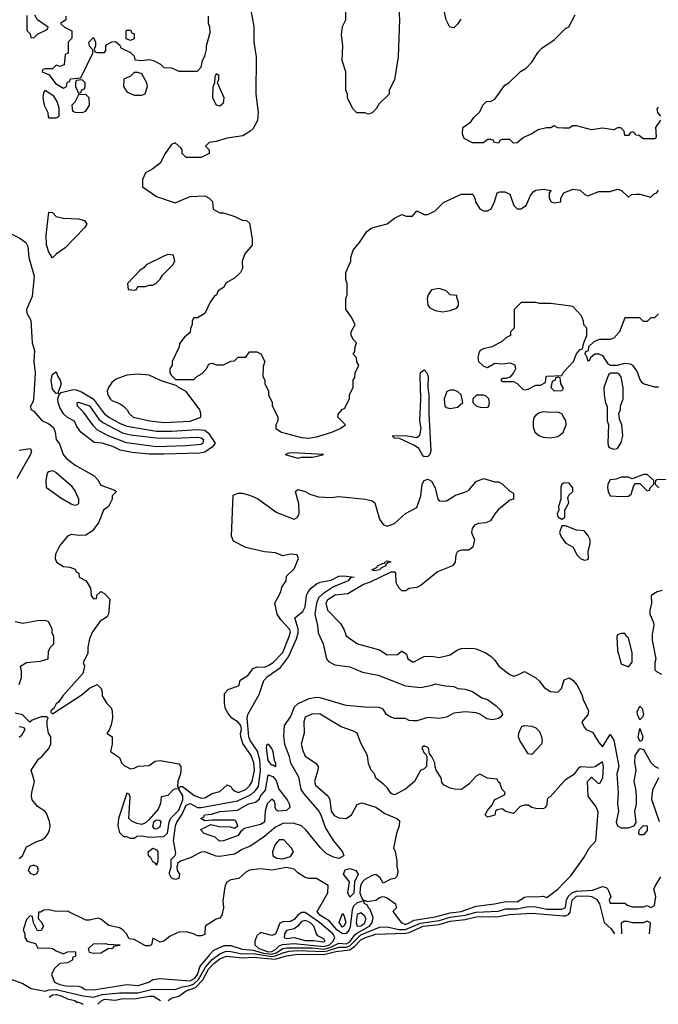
# Model space of a CAD drawing. Header units: inches. Extents: x 2671394 to 2765652, y 830470 to 955458.
# Tile 29 of 256: x 2717074 to 2720510, y 831130 to 836430. Entities that reach past the tile are written whole.
import ezdxf

# ---------------------------------------------------------------- set-up
doc = ezdxf.new("R2010")
doc.units = ezdxf.units.IN
doc.header["$MEASUREMENT"] = 0
doc.layers.add('C7813', color=7, linetype='Continuous')
doc.layers.add('C7823', color=7, linetype='Continuous')

msp = doc.modelspace()

# ---------------------------------------------------------------- linework, layer by layer
at = {"layer": 'C7813', "color": 2}
for points, elevation in [([(2719101.6, 836670), (2719117.1, 836430), (2719110.5, 836230), (2719090, 836106), (2719062, 836050), (2719062, 836030), (2719005.4, 835974.6), (2718992, 835950), (2718970, 835928.7), (2718950, 835922), (2718930, 835928), (2718888.4, 835928.4), (2718866, 835950), (2718838, 836010), (2718838, 836030), (2718828.7, 836050), (2718828.7, 836150), (2718809.1, 836210.9), (2718813.2, 836290), (2718805.2, 836350), (2718810, 836394), (2718828, 836430), (2718828, 836550)], 14), ([(2717112.7, 836452.7), (2717112.7, 836372.7), (2717130, 836354), (2717134, 836334), (2717150, 836332), (2717170, 836352), (2717222, 836378), (2717226, 836390), (2717168.9, 836428.9), (2717155.3, 836455.3)], 14), ([(2717322, 836450), (2717322, 836430), (2717294, 836410), (2717314, 836390), (2717354, 836370), (2717354, 836330), (2717334, 836310), (2717334, 836250), (2717318, 836242), (2717312.7, 836187.3), (2717290, 836178), (2717270, 836186), (2717250, 836166), (2717210, 836166), (2717198, 836162), (2717194, 836150), (2717232.7, 836132.7), (2717267.1, 836087.1), (2717310, 836062), (2717326, 836070), (2717328.4, 836091.6), (2717342, 836098), (2717347.3, 836112.7), (2717402, 836118), (2717468, 836250), (2717467.3, 836267.3), (2717448.4, 836288.4), (2717446, 836310), (2717470, 836334), (2717482, 836310), (2717482, 836290), (2717474, 836270), (2717478, 836258), (2717490, 836254), (2717530, 836254), (2717536.4, 836263.6), (2717538, 836290), (2717543.1, 836296.9), (2717568.9, 836311.1), (2717590, 836312), (2717612.7, 836292.7), (2717618, 836278), (2717670, 836254), (2717690, 836234), (2717694, 836214), (2717730, 836211.3), (2717770, 836216), (2717794, 836210), (2717832, 836190), (2717850, 836172), (2717891.1, 836171.1), (2717930, 836154), (2718030, 836154), (2718050, 836174), (2718058, 836210), (2718070, 836234), (2718079, 836270), (2718079, 836290), (2718098, 836362), (2718096, 836390), (2718089.3, 836410), (2718089, 836450)], 14), ([(2718318.8, 836470), (2718333.7, 836393.7), (2718334, 836310), (2718346.8, 836230), (2718344.9, 836030), (2718357.3, 835930), (2718353.2, 835886.8), (2718330, 835844), (2718312.5, 835827.5), (2718274.6, 835805.4), (2718190, 835793.2), (2718130, 835775.3), (2718094, 835770), (2718074, 835750), (2718094, 835730), (2718094, 835710), (2718050, 835688), (2717970, 835688.7), (2717948.7, 835710), (2717948, 835730), (2717940.4, 835740.4), (2717910, 835768), (2717890, 835758), (2717856, 835710), (2717830, 835658), (2717790, 835628), (2717750, 835606), (2717734, 835570), (2717734, 835530), (2717810, 835478), (2717910, 835444.7), (2717990, 835478), (2718070, 835482), (2718094, 835470), (2718111.6, 835451.6), (2718114, 835410), (2718150, 835391.3), (2718170, 835391), (2718230.6, 835370.6), (2718270, 835351.3), (2718294, 835350), (2718310, 835334), (2718324.7, 835250), (2718323.6, 835216.4), (2718284.7, 835170), (2718271.3, 835130), (2718272, 835090), (2718262, 835070), (2718230, 835038), (2718185.4, 835014.6), (2718171.1, 834988.9), (2718142, 834970), (2718132, 834950), (2718119.6, 834940.4), (2718098, 834910), (2718070, 834848), (2718030, 834826), (2718010, 834826), (2718002, 834810), (2718002, 834790), (2717992.7, 834767.3), (2717990, 834746), (2717959.6, 834720.4), (2717932.7, 834687.3), (2717932, 834670), (2717894, 834590), (2717894, 834570), (2717882, 834550), (2717882, 834530), (2717890, 834514), (2717912.7, 834492.7), (2718010, 834494), (2718026, 834510), (2718054.6, 834525.4), (2718078, 834550), (2718090, 834574), (2718100.4, 834579.6), (2718110, 834582), (2718131.6, 834571.6), (2718170, 834572), (2718210, 834592), (2718230, 834594), (2718250, 834614), (2718290, 834614), (2718310, 834642), (2718350, 834642), (2718371.1, 834631.1), (2718392, 834590), (2718383.6, 834563.6), (2718382, 834510), (2718392, 834490), (2718392.7, 834472.7), (2718412, 834430), (2718412, 834410), (2718432, 834370), (2718432.7, 834352.7), (2718462, 834290), (2718462, 834270), (2718452, 834250), (2718452, 834230), (2718482, 834210), (2718590, 834181.1), (2718630, 834177.4), (2718670, 834185.5), (2718754, 834210), (2718798, 834230), (2718826, 834250), (2718786, 834290), (2718787.3, 834307.3), (2718810, 834334), (2718822, 834338), (2718848, 834390), (2718848, 834410), (2718867.3, 834452.7), (2718868, 834490), (2718876.4, 834503.6), (2718878, 834530), (2718898, 834570), (2718888.4, 834588.4), (2718886, 834610), (2718868, 834630), (2718876.4, 834643.6), (2718878, 834670), (2718886, 834690), (2718870, 834706), (2718858, 834730), (2718858, 834750), (2718878, 834790), (2718858, 834830), (2718828.9, 834871.1), (2718828.7, 834930), (2718835.3, 834950), (2718835.3, 835010), (2718828.9, 835031.1), (2718829, 835070), (2718855.3, 835130), (2718855.3, 835150), (2718868.7, 835190), (2718902, 835230), (2718942, 835290), (2718968, 835310), (2719050, 835331.3), (2719090, 835362), (2719130, 835382), (2719152.7, 835372.7), (2719187.3, 835372.7), (2719210, 835402), (2719250, 835382), (2719270, 835382), (2719310, 835402), (2719354.6, 835445.4), (2719448.9, 835491.1), (2719511.3, 835491.3), (2719524.7, 835464.7), (2719526, 835450), (2719550, 835412), (2719570, 835402), (2719590, 835402), (2719610, 835412), (2719628.7, 835450), (2719642, 835498), (2719656.4, 835503.6), (2719683.6, 835503.6), (2719711.3, 835491.3), (2719732, 835430), (2719750, 835412), (2719770, 835412), (2719798, 835430), (2719820.4, 835479.6), (2719836.4, 835503.6), (2719850, 835512), (2719890, 835518), (2719934, 835510), (2719922, 835498), (2719922, 835470), (2719934, 835450), (2719950, 835444.7), (2719986, 835450), (2719986, 835470), (2720000, 835494.5)], 14), ([(2719447.1, 836432.9), (2719430, 836406), (2719410, 836386), (2719388, 836390), (2719368.7, 836430), (2719359, 836470)], 14), ([(2720000, 835847), (2719970, 835848), (2719950, 835858), (2719931.1, 835848.9), (2719908.4, 835848.4), (2719863.5, 835836.5), (2719830, 835815.3), (2719783.6, 835796.4), (2719750, 835768), (2719730, 835766), (2719710, 835786), (2719670, 835786), (2719658, 835782), (2719650, 835766), (2719628.4, 835768.4), (2719622, 835782), (2719610, 835786), (2719590, 835786), (2719570, 835768), (2719510, 835768), (2719466, 835790), (2719456.4, 835816.4), (2719458, 835850), (2719500.4, 835879.6), (2719516.4, 835903.6), (2719550, 835934), (2719566, 835970), (2719586, 835990), (2719610, 835992), (2719630, 836002), (2719683.1, 836076.9), (2719706, 836090), (2719768.9, 836151.1), (2719798, 836170), (2719830, 836202), (2719864, 836256), (2719883.1, 836276.9), (2719950, 836322), (2720000, 836372)], 14), ([(2717010, 835286), (2717074.9, 835254.9), (2717106.8, 835230), (2717117.3, 835210), (2717123.1, 835150), (2717152.2, 835050), (2717140.7, 834939.3), (2717110.8, 834870), (2717111.3, 834850), (2717133, 834813), (2717140.7, 834690), (2717153.4, 834650), (2717150.5, 834590), (2717156.4, 834530), (2717150.6, 834409.4), (2717145.4, 834374.6), (2717132, 834350), (2717132.7, 834332.7), (2717150, 834322), (2717192.4, 834272.4), (2717230, 834254.4), (2717255.4, 834235.4), (2717265.2, 834210), (2717270.4, 834170.4), (2717287.5, 834147.5), (2717306.8, 834090), (2717322.8, 834070), (2717372.8, 834032.8), (2717475.2, 833975.2), (2717493.7, 833953.7), (2717510, 833924.7), (2717579.6, 833899.6), (2717594, 833890), (2717572, 833868), (2717571.3, 833850), (2717551, 833810), (2717524.7, 833790), (2717498, 833722), (2717462.9, 833677.1), (2717430, 833655.6), (2717393.3, 833653.3), (2717350, 833659.3), (2717330, 833649.2), (2717290, 833599), (2717267.1, 833552.9), (2717264.9, 833530), (2717271, 833510), (2717310, 833487.3), (2717343.6, 833483.6), (2717372.7, 833472.7), (2717378, 833458), (2717391.6, 833451.6), (2717394, 833430), (2717432, 833410), (2717454, 833370), (2717458, 833330), (2717470, 833312), (2717486, 833314), (2717488, 833332), (2717510, 833351.3), (2717530, 833342), (2717558, 833310), (2717552, 833230), (2717544.7, 833215.3), (2717507.5, 833192.5), (2717465.2, 833134.8), (2717450, 833098), (2717440.7, 833050), (2717441, 833019), (2717416, 832970), (2717422.8, 832950), (2717414, 832910), (2717306, 832790), (2717282.8, 832757.2), (2717270, 832748), (2717256.9, 832723.1), (2717242, 832710), (2717242, 832702), (2717250, 832694), (2717410, 832798), (2717450, 832831.3), (2717490, 832852), (2717511.3, 832830), (2717518, 832810), (2717518, 832790), (2717542.8, 832750), (2717565.8, 832725.8), (2717570.6, 832710.6), (2717572.7, 832670), (2717565.1, 832634.9), (2717554.8, 832605.2), (2717542, 832590), (2717571.3, 832570), (2717571.3, 832530), (2717562, 832490), (2717610, 832458), (2717622, 832430), (2717636, 832416), (2717670, 832398), (2717690, 832401), (2717711.3, 832411.3), (2717770, 832416), (2717802, 832438), (2717830, 832441.6), (2717930, 832424.7), (2717941, 832410), (2717941, 832390), (2717938.8, 832370), (2717924.7, 832330), (2717922, 832302), (2717930, 832294), (2717938, 832302), (2717950, 832302.8), (2718010, 832255.8), (2718050, 832240.3), (2718070, 832241.3), (2718110, 832264), (2718150, 832276), (2718190, 832311), (2718210, 832302), (2718216, 832290), (2718230, 832278.8), (2718250, 832270.8), (2718290, 832287.2), (2718310, 832305.5), (2718323.6, 832330), (2718336.4, 832390), (2718334.2, 832430), (2718318.7, 832470), (2718274.8, 832534.7), (2718263.7, 832570), (2718262, 832590), (2718267, 832610), (2718262.9, 832630), (2718250, 832649.3), (2718215.3, 832670), (2718194.6, 832694.6), (2718181.2, 832721.2), (2718175.3, 832750), (2718176.4, 832803.6), (2718194.6, 832825.4), (2718254.6, 832845.4), (2718258, 832870), (2718263.1, 832876.9), (2718300.4, 832899.6), (2718330, 832938), (2718350, 832946), (2718390, 832945.5), (2718410, 832953.4), (2718437, 832970), (2718490, 833024.4), (2718524.4, 833110), (2718530, 833135.3), (2718526, 833150), (2718479, 833199), (2718459.6, 833230), (2718446, 833290), (2718478, 833350), (2718484.7, 833375.3), (2718508, 833410), (2718510, 833434), (2718550, 833474), (2718574, 833530), (2718566, 833550), (2718530, 833554), (2718490, 833544), (2718450, 833560.9), (2718390, 833566), (2718290, 833589), (2718223.7, 833623.7), (2718214, 833650), (2718222, 833870), (2718250, 833880.7), (2718270, 833880.7), (2718310, 833870.8), (2718353.2, 833853.2), (2718456.9, 833776.9), (2718550, 833742), (2718566, 833750), (2718578, 833770), (2718576.4, 833823.6), (2718558, 833890), (2718570, 833902), (2718610, 833891.3), (2718635.3, 833875.3), (2718682, 833862), (2718750, 833858.8), (2718790, 833862.8), (2718934, 833850), (2718970, 833841), (2718984.7, 833830), (2719010, 833742), (2719030, 833712), (2719050, 833704.7), (2719090, 833718), (2719150, 833771.3), (2719210, 833804.7), (2719232.7, 833867.3), (2719239.1, 833930), (2719250, 833950.4), (2719270, 833956), (2719290, 833945.3), (2719309, 833910), (2719322.8, 833850), (2719330, 833841), (2719350, 833838), (2719370, 833841), (2719418, 833870), (2719478, 833890), (2719490, 833898), (2719530, 833944.7), (2719570, 833961), (2719630, 833942), (2719650, 833942), (2719670, 833932), (2719710, 833892), (2719730, 833882), (2719730.5, 833850), (2719710, 833844), (2719649, 833791), (2719630.6, 833770), (2719607.7, 833732.3), (2719579.1, 833720.9), (2719541.6, 833718.4), (2719521, 833710), (2719508.1, 833691.9), (2719504, 833670), (2719521, 833630), (2719511.3, 833590), (2719490, 833575.3), (2719450, 833575.3), (2719430, 833568), (2719421, 833550), (2719416, 833510), (2719402, 833490), (2719322.5, 833457.5), (2719234.4, 833385.6), (2719210, 833374), (2719170, 833368.7), (2719150, 833355.3), (2719130, 833355.3), (2719115.3, 833370), (2719099, 833399), (2719098, 833450), (2719090, 833457), (2719070, 833456.9), (2718958.5, 833401.5), (2718922.8, 833390), (2718839.6, 833340.4), (2718770, 833332.4), (2718730, 833305.2), (2718720.5, 833290), (2718730, 833252), (2718799.8, 833179.8), (2718818, 833150), (2718830, 833114), (2718892, 833070), (2719010, 833038), (2719050, 833012), (2719107.3, 833012.7), (2719128.4, 833031.6), (2719131.6, 833031.6), (2719154, 833014), (2719162, 832990), (2719190, 832971.3), (2719250, 833002), (2719290, 833004.9), (2719330, 832997.3), (2719389.1, 833010.9), (2719430, 833038), (2719450, 833046), (2719510, 833046.8), (2719530, 833042.8), (2719582, 833022), (2719610, 833002), (2719630, 832982), (2719651.3, 832950), (2719710, 832906), (2719730, 832896), (2719750, 832901), (2719790, 832921), (2719850, 832886.8), (2719870.8, 832870), (2719895.2, 832835.2), (2719930, 832814), (2719970, 832811), (2719989, 832830), (2720000, 832864.6)], 10), ([(2720000, 834892.7), (2719930, 834902), (2719870, 834902), (2719850, 834908), (2719772.7, 834907.3), (2719734, 834870), (2719734, 834770), (2719714, 834750), (2719714, 834730), (2719690, 834718), (2719670, 834698), (2719614, 834670), (2719570, 834659), (2719552, 834650), (2719543.5, 834636.5), (2719538.8, 834610), (2719542.8, 834590), (2719570, 834566), (2719590, 834558), (2719630, 834582), (2719670, 834578), (2719710, 834582.8), (2719733.7, 834573.7), (2719738, 834570), (2719741, 834550), (2719731.1, 834528.9), (2719710, 834506), (2719690, 834498), (2719670, 834498), (2719662, 834490), (2719670, 834482), (2719730, 834482), (2719751.1, 834471.1), (2719781, 834441), (2719790, 834438), (2719810, 834442), (2719850, 834462), (2719876.4, 834463.6), (2719902, 834478), (2719906, 834510), (2719910, 834512), (2719990, 834514), (2719998, 834530), (2720000, 834532.2)], 14), ([(2720000, 834292.7), (2719990, 834308), (2719970, 834318), (2719930, 834315.3), (2719890, 834319), (2719870, 834314), (2719850, 834302), (2719841, 834290), (2719836, 834270), (2719836.9, 834236.9), (2719844.7, 834210), (2719870.7, 834190.7), (2719890, 834182.8), (2719930, 834179.1), (2719970, 834187.3), (2719999, 834210), (2720000, 834212.7)], 14), ([(2717070, 834112.2), (2717130, 834122.8), (2717138, 834110), (2717132, 834090), (2717059.1, 833960.9)], 6), ([(2720000, 833934.6), (2719990.7, 833929.3), (2719985.5, 833914.5), (2719986, 833850), (2719972, 833810), (2719974, 833790), (2719964.7, 833770), (2719970, 833754), (2719990, 833742), (2720000, 833747)], 14), ([(2720000, 833706), (2719990, 833706), (2719978, 833670), (2719984.7, 833650), (2720000, 833628.1)], 14), ([(2717070, 832851.3), (2717083.7, 832890), (2717084, 832924), (2717078, 832950), (2717110, 832970.8), (2717183.1, 832976.9), (2717226, 832990), (2717228, 833030), (2717238, 833050), (2717258, 833070), (2717258, 833110), (2717248, 833130), (2717248, 833150), (2717236.4, 833176.4), (2717228.4, 833188.4), (2717210, 833195.3), (2717170, 833194), (2717090, 833179), (2717050, 833188.7)], 10), ([(2717070, 831915.5), (2717089.3, 831930), (2717110, 831977.3), (2717170, 832007.7), (2717190, 832013.4), (2717211.5, 832028.5), (2717226.6, 832050), (2717233.2, 832070), (2717237.2, 832090), (2717233.6, 832113.6), (2717218.6, 832158.6), (2717208.7, 832170), (2717170, 832194), (2717141.2, 832230), (2717137.2, 832250), (2717139.3, 832270), (2717152.7, 832330), (2717135.3, 832390), (2717175.3, 832450), (2717194.8, 832465.2), (2717230, 832506.8), (2717240.9, 832530), (2717241.2, 832570), (2717229.3, 832590), (2717220.9, 832630), (2717221.2, 832658.8), (2717226, 832670), (2717218, 832678), (2717190, 832677.2), (2717141, 832659), (2717128, 832648), (2717089.1, 832689.1), (2717050, 832697.2)], 10), ([(2720000, 832326.8), (2719930, 832248.7), (2719918, 832242), (2719911.3, 832230), (2719910, 832206), (2719902, 832190), (2719890, 832182), (2719850, 832184), (2719829.3, 832189.3), (2719810, 832202), (2719790, 832202), (2719766, 832194), (2719730, 832158), (2719690, 832168.7), (2719670, 832182), (2719643.6, 832176.4), (2719634, 832170), (2719630, 832148.7), (2719590, 832138), (2719578, 832150), (2719590, 832174), (2719616.4, 832203.6), (2719628, 832230), (2719682, 832258), (2719686, 832270), (2719667.3, 832287.3), (2719658, 832318), (2719647.3, 832327.3), (2719642, 832342), (2719590, 832348), (2719550, 832368.7), (2719530, 832358), (2719490, 832315.3), (2719450, 832286), (2719412.7, 832287.3), (2719390, 832294), (2719358, 832310), (2719344.7, 832324.7), (2719342, 832350), (2719315.3, 832390), (2719308.4, 832408.4), (2719308, 832430), (2719290, 832466), (2719278, 832478), (2719274, 832510), (2719250, 832522), (2719238, 832510), (2719250, 832482), (2719258, 832478), (2719263.6, 832463.6), (2719262, 832410), (2719250, 832398), (2719230, 832388), (2719198, 832330), (2719150, 832288), (2719090, 832258), (2719080.4, 832260.4), (2719070, 832266), (2719053.2, 832293.2), (2719032.9, 832312.9), (2718990, 832348), (2718982, 832370), (2718964, 832390), (2718950, 832426), (2718945.2, 832470), (2718910, 832535.3), (2718888.7, 832590), (2718870, 832601.2), (2718803.9, 832623.9), (2718690, 832691.8), (2718650, 832693.3), (2718610, 832675.1), (2718602.4, 832650), (2718603.8, 832590), (2718588.2, 832530), (2718596.3, 832496.3), (2718610, 832466), (2718667.7, 832427.7), (2718678.8, 832410), (2718677.3, 832390), (2718660.5, 832330), (2718664.9, 832310), (2718733.4, 832250), (2718742.4, 832230), (2718750.4, 832170.4), (2718766.1, 832146.1), (2718790, 832133.4), (2718830, 832131), (2718859, 832150), (2718890, 832204.7), (2718914.8, 832214.8), (2718990.7, 832190.7), (2719038, 832158), (2719102, 832130), (2719116.8, 832116.8), (2719116.3, 832090), (2719101, 832050), (2719084.7, 831970), (2719094, 831954), (2719103, 831903), (2719103, 831870), (2719108, 831850), (2719107.3, 831830), (2719102, 831818), (2719092.2, 831807.8), (2719070, 831803.7), (2719030, 831782), (2719013.2, 831810), (2718990, 831829.3), (2718970, 831823.6), (2718930, 831802), (2718917.3, 831790), (2718906.9, 831770), (2718903.5, 831730), (2718915.9, 831695.9), (2718943.6, 831683.6), (2718989.1, 831690.9), (2719010, 831704.7), (2719030, 831711), (2719050, 831702.8), (2719096, 831670), (2719101, 831650), (2719082, 831630), (2719125.5, 831570), (2719150, 831560.3), (2719170, 831568.3), (2719196.4, 831583.6), (2719310, 831601.3), (2719390, 831623), (2719449, 831630), (2719530, 831657.8), (2719628, 831670), (2719690, 831684), (2719750, 831682), (2719790, 831706.4), (2719809.7, 831710.4), (2719852.1, 831707.9), (2719890, 831711.3), (2719910, 831704.7), (2719968.7, 831750), (2720000, 831782)], 10), ([(2717070, 832624.7), (2717083.6, 832623.6), (2717098, 832618), (2717102, 832610), (2717083.6, 832576.4), (2717070, 832566)], 10), ([(2717025.2, 831265.2), (2717090, 831241.3), (2717134.7, 831214.7), (2717210, 831200.3), (2717232.2, 831207.8), (2717270, 831208.9), (2717415.1, 831175.1), (2717470, 831169), (2717517.7, 831182.3), (2717610, 831191.7), (2717710, 831191), (2717790, 831212.1), (2717910, 831210.2), (2717950, 831224.6), (2717990, 831231.7), (2718010, 831239.6), (2718036.2, 831263.8), (2718072.9, 831330), (2718109.1, 831370.9), (2718150, 831402.4), (2718184.5, 831415.5), (2718210, 831414.6), (2718270, 831401.8), (2718330, 831403.1), (2718430, 831387.2), (2718450, 831390.1), (2718490, 831407.9), (2718524.2, 831415.8), (2718570, 831419.3), (2718710, 831414.5), (2718730, 831417.5), (2718790, 831438.2), (2718830, 831437.4), (2718850, 831443.9), (2718910, 831503.4), (2719010, 831546), (2719050, 831546.9), (2719112.9, 831532.9), (2719150, 831533.2), (2719230, 831566.7), (2719330, 831581.8), (2719390, 831599.4), (2719470, 831609.1), (2719530, 831626.7), (2719649, 831631), (2719690, 831643.5), (2719750, 831643.2), (2719810, 831656.2), (2719850, 831655.4), (2719910, 831642), (2719990, 831641.3), (2720000, 831645.9)], 6), ([(2717873.3, 831150), (2717894.6, 831165.4), (2717930, 831174.7), (2717970, 831202), (2718019, 831221), (2718058.4, 831261.6), (2718090, 831318.8), (2718117.7, 831350), (2718150, 831375.1), (2718186.6, 831390), (2718270, 831380.4), (2718330, 831383.5), (2718447.5, 831372.5), (2718510, 831391.3), (2718570, 831399.5), (2718710, 831398.3), (2718773.9, 831413.9), (2718850, 831423), (2718877.2, 831442.8), (2718910, 831477.8), (2718933.6, 831490), (2718990, 831506.7), (2719150, 831512.2), (2719170, 831516.6), (2719244.5, 831550), (2719330, 831560.4), (2719390, 831578.1), (2719470, 831586.8), (2719530, 831601.7), (2719650, 831603.5), (2719706.5, 831613.5), (2719830, 831620.7), (2720000, 831607)], 2), ([(2717232.2, 831167.8), (2717250, 831180.5), (2717270, 831183.2), (2717296.3, 831176.3), (2717330, 831158.9), (2717370.8, 831150), (2717381, 831141), (2717390, 831141.3), (2717414.8, 831130)], 2), ([(2717493.3, 831130), (2717510, 831147.8), (2717530, 831157.4), (2717587.6, 831152.4), (2717630, 831161.3), (2717690, 831159.2), (2717770, 831174.7), (2717793.6, 831173.6), (2717830.8, 831150)], 2)]:
    msp.add_lwpolyline(points, dxfattribs=dict(at, elevation=elevation))
for points, elevation in [([(2717670, 836318), (2717647.3, 836327.3), (2717646, 836370), (2717650, 836374), (2717670, 836374), (2717678, 836358), (2717690, 836354), (2717690, 836328)], 14), ([(2717710, 836146), (2717690, 836146), (2717670, 836126), (2717634, 836110), (2717632, 836070), (2717650, 836042), (2717690, 836024.7), (2717730, 836024.7), (2717748.4, 836031.6), (2717762, 836070), (2717758, 836090), (2717730, 836138)], 14), ([(2718130, 836138), (2718123.6, 836123.6), (2718122, 836090), (2718112.7, 836067.3), (2718111.3, 836010), (2718130, 835972), (2718150, 835967.3), (2718170, 835982), (2718173.2, 836010), (2718138, 836090), (2718146, 836110), (2718146, 836130)], 14), ([(2717410, 836106), (2717378, 836102), (2717374, 836090), (2717374, 836070), (2717390, 836034), (2717402, 836038), (2717407.3, 836052.7), (2717422, 836058), (2717426, 836070), (2717426, 836090)], 14), ([(2717210, 836048.7), (2717202.5, 836037.5), (2717197.3, 836010), (2717206, 835970), (2717224.7, 835930), (2717226.8, 835906.8), (2717230, 835902), (2717270, 835902), (2717286, 835910), (2717286, 835954), (2717275.3, 835990), (2717258, 836018)], 14), ([(2717430, 836028), (2717390, 836026), (2717370, 835986), (2717354, 835970), (2717358, 835938), (2717372.7, 835932.7), (2717410, 835931.3), (2717430, 835938), (2717448.7, 835970), (2717448, 836010)], 14), ([(2717250, 835148.7), (2717230, 835178), (2717217.6, 835217.6), (2717216.3, 835270), (2717230, 835394), (2717250, 835392), (2717270, 835371.3), (2717310, 835361), (2717390, 835358.8), (2717422, 835350), (2717434, 835330), (2717422, 835310), (2717318, 835202), (2717272, 835170)], 10), ([(2717870, 835166), (2717850, 835158), (2717754, 835110), (2717743.6, 835096.4), (2717719.6, 835080.4), (2717654, 835010), (2717658, 834978), (2717690, 834974), (2717702, 834978), (2717710, 834994), (2717750, 834994), (2717770, 835002), (2717790, 835002), (2717806, 835010), (2717830, 835034), (2717843.1, 835056.9), (2717898, 835110), (2717908, 835130), (2717902, 835162)], 14), ([(2719330, 834984), (2719290, 834975.3), (2719272, 834950), (2719266.8, 834930), (2719270, 834894), (2719279.8, 834879.8), (2719310, 834864.7), (2719350, 834858), (2719390, 834864.7), (2719423.1, 834876.9), (2719435.3, 834890), (2719435.3, 834910), (2719426, 834934), (2719426, 834946), (2719390, 834948.7), (2719368, 834970)], 14), ([(2717270, 834418), (2717250, 834442), (2717242.7, 834490), (2717250, 834522), (2717270, 834534), (2717278, 834510), (2717291.3, 834490), (2717296, 834470), (2717279.6, 834420.4)], 10), ([(2717710, 834522), (2717650, 834516.2), (2717610, 834502.9), (2717590, 834493.6), (2717570, 834477), (2717550.7, 834450), (2717544, 834430), (2717547.3, 834410), (2717561, 834390), (2717570, 834381), (2717610, 834364.7), (2717632, 834350), (2717652, 834330), (2717662, 834310), (2717684.7, 834290), (2717774, 834270), (2717850, 834261.6), (2717990, 834268.7), (2718048.7, 834290), (2718048.7, 834310), (2718042, 834330), (2717969.1, 834429.1), (2717928, 834450), (2717919, 834459), (2717831.3, 834488.7), (2717770, 834517.2)], 14), ([(2719250, 834077.6), (2719242.5, 834082.5), (2719221.1, 834121.1), (2719198.3, 834138.3), (2719116.4, 834176.4), (2719090, 834178), (2719078, 834190), (2719150, 834192.2), (2719210, 834181.6), (2719225.8, 834194.2), (2719233.3, 834230), (2719226.6, 834270), (2719232, 834390), (2719227.7, 834512.3), (2719230, 834531), (2719250, 834544.9), (2719264.9, 834530), (2719271.5, 834510), (2719270.2, 834450), (2719275.2, 834410), (2719275.6, 834310), (2719285.7, 834110), (2719281.3, 834090), (2719270, 834078.7)], 10), ([(2719970, 834506), (2719958, 834502), (2719952.7, 834487.3), (2719938, 834482), (2719932, 834450), (2719950, 834432), (2719990, 834434), (2719998, 834442), (2719998, 834450), (2719986, 834470), (2719982, 834502)], 14), ([(2717810, 834215.4), (2717890, 834215.4), (2718030, 834224.7), (2718070, 834220.2), (2718090, 834205.3), (2718125.5, 834150), (2718110.8, 834130), (2718070, 834102), (2718042.7, 834097.2), (2717850, 834091.9), (2717770, 834092.1), (2717679.6, 834099.6), (2717613.6, 834113.6), (2717579, 834130), (2717518, 834150), (2717474.6, 834154.6), (2717402, 834210), (2717380.2, 834240.2), (2717368.4, 834268.4), (2717330, 834288.7), (2717310, 834309), (2717290, 834342), (2717281.2, 834370), (2717279, 834390), (2717286, 834410), (2717282, 834418), (2717290, 834414), (2717296.4, 834423.6), (2717361.2, 834438.8), (2717377.6, 834437.6), (2717406.3, 834426.3), (2717469.3, 834389.3), (2717527.4, 834310), (2717552.4, 834290), (2717610, 834257.6), (2717650, 834241.6)], 10), ([(2719410, 834435.3), (2719390, 834435.3), (2719371.6, 834428.4), (2719358, 834390), (2719362, 834350), (2719370, 834342), (2719390, 834338), (2719430, 834344.7), (2719458, 834370), (2719448.7, 834410), (2719430, 834428.7)], 14), ([(2717902.5, 834177.5), (2718030, 834183.7), (2718050, 834179.5), (2718063, 834170), (2718059.3, 834150), (2718050, 834144), (2717970, 834135.4), (2717810, 834131.3), (2717647.9, 834152.1), (2717549.5, 834190), (2717490, 834222.6), (2717470, 834243.6), (2717417.4, 834317.4), (2717384.5, 834350), (2717382, 834370), (2717390, 834372.2), (2717450, 834351.5), (2717499.4, 834279.4), (2717521.8, 834261.8), (2717626.4, 834206.4), (2717670, 834196.1), (2717810, 834178.5)], 6), ([(2719568.9, 834408.9), (2719531.3, 834408.7), (2719512, 834390), (2719511.3, 834370), (2719532, 834350), (2719558, 834342), (2719590, 834344.7), (2719598, 834350), (2719602, 834370), (2719598, 834390), (2719583.1, 834403.1)], 14), ([(2718541.4, 834098.6), (2718522.4, 834097.6), (2718502, 834090), (2718570, 834070.7), (2718590, 834074.8), (2718650, 834074.8), (2718690, 834084), (2718708, 834090)], 14), ([(2717370, 833815.3), (2717350, 833822), (2717294.6, 833854.6), (2717218, 833910), (2717215.3, 833950), (2717222.7, 833990), (2717230, 833998.8), (2717250, 834004), (2717270, 833993.4), (2717350, 833922), (2717372.7, 833890), (2717390, 833851.3), (2717390, 833826), (2717382, 833818)], 6), ([(2718983.3, 833463.3), (2718968.4, 833468.4), (2718997, 833483), (2718999.3, 833490), (2719030, 833504), (2719037.2, 833502.8), (2719039, 833510), (2719050, 833517.3), (2719070, 833512), (2719054.4, 833505.6), (2719042.8, 833497.2), (2719044, 833490), (2719020.6, 833479.4), (2719010, 833468.7)], 6), ([(2719230, 832834.8), (2719292.7, 832847.3), (2719310, 832854.8), (2719363.5, 832843.5), (2719410, 832841), (2719430.8, 832830.8), (2719470, 832826.8), (2719510, 832814), (2719559.8, 832779.8), (2719591.3, 832770), (2719637.5, 832737.5), (2719664.7, 832710), (2719672, 832690), (2719662, 832678), (2719650.7, 832669.3), (2719618.4, 832661.6), (2719586.5, 832666.5), (2719550, 832692.3), (2719530, 832699.5), (2719470, 832705.2), (2719410, 832698), (2719370, 832675.3), (2719330, 832669), (2719270, 832674), (2719210, 832655.3), (2719190, 832655.3), (2719170, 832658), (2719150, 832668), (2719090, 832668), (2719070, 832675.3), (2719048, 832690), (2719030, 832718), (2719010, 832728), (2718930, 832729.2), (2718830, 832738.4), (2718690, 832780.5), (2718670, 832781.3), (2718630, 832774), (2718570, 832747.6), (2718550.3, 832729.7), (2718530, 832679), (2718497.3, 832630), (2718493.7, 832573.7), (2718499.3, 832530), (2718521.3, 832470), (2718530.3, 832430), (2718574.2, 832354.2), (2718587.2, 832287.2), (2718602.3, 832262.3), (2718683, 832170), (2718694, 832150), (2718718.5, 832078.6), (2718761.3, 832010), (2718810.4, 831950), (2718818, 831930), (2718790, 831915.4), (2718762, 831922), (2718722.2, 831942.2), (2718691.5, 831971.5), (2718614, 832070), (2718589.2, 832090), (2718545.1, 832105.1), (2718490, 832103.1), (2718450, 832084.4), (2718390, 832032.8), (2718316.5, 831983.5), (2718270, 831963.1), (2718230, 831938.9), (2718150, 831925.7), (2718130, 831927.1), (2718070, 831951), (2718050.3, 831949.7), (2717990, 831917.6), (2717939.3, 831900.7), (2717924.7, 831890), (2717918.8, 831870), (2717920.7, 831850), (2717934, 831830), (2717930, 831808), (2717910, 831802), (2717890, 831809), (2717879.3, 831830), (2717880.2, 831839.8), (2717889.2, 831870), (2717889.2, 831910), (2717909.4, 831930.6), (2717914.2, 831945.8), (2717901.3, 832010), (2717911.8, 832090), (2717918.7, 832110), (2717947.2, 832152.8), (2717970, 832202.3), (2717990, 832211.5), (2718030, 832190.3), (2718050, 832189.3), (2718245.5, 832225.5), (2718319.8, 832260.2), (2718341.1, 832278.9), (2718357.8, 832302.2), (2718369.2, 832390), (2718366.5, 832446.5), (2718353.1, 832493.1), (2718314.6, 832550), (2718305.8, 832570), (2718297.2, 832670), (2718301.7, 832690), (2718361.6, 832798.4), (2718387.6, 832872.4), (2718406.4, 832893.7), (2718477, 832943), (2718519.5, 833000.5), (2718562.2, 833097.8), (2718571.2, 833130), (2718571.1, 833151.1), (2718553.2, 833210), (2718596.4, 833243.6), (2718609.6, 833270), (2718617.4, 833330), (2718626.3, 833350), (2718641.6, 833370), (2718670, 833393.7), (2718690, 833401.7), (2718750, 833413.4), (2718790, 833433.8), (2718817.1, 833437.1), (2718874, 833430), (2718854.4, 833425.6), (2718840.5, 833410), (2718762.2, 833377.8), (2718702.6, 833337.5), (2718682.1, 833317.9), (2718670.2, 833290), (2718661.7, 833230), (2718676.5, 833170), (2718680.3, 833130), (2718707, 833070), (2718724.4, 832990), (2718735.6, 832975.6), (2718770, 832958), (2718850, 832946.4), (2718918, 832918), (2719002, 832902), (2719150, 832844.4)], 6), ([(2719830, 832475.3), (2719810, 832478), (2719765.2, 832550), (2719757.2, 832570), (2719759, 832590), (2719768.4, 832611.6), (2719775.3, 832624.7), (2719788.7, 832631.3), (2719830, 832627.3), (2719850, 832618.8), (2719870, 832598), (2719880.7, 832570), (2719884, 832550), (2719881, 832530)], 6), ([(2718450, 832408), (2718438, 832418), (2718430, 832418), (2718410, 832442), (2718401.2, 832510), (2718406, 832530), (2718410, 832530.8), (2718430, 832504.7), (2718435.5, 832490), (2718442.8, 832442.8), (2718450.6, 832430)], 2), ([(2718466, 832170), (2718455.3, 832175.3), (2718448.4, 832188.4), (2718448.7, 832210), (2718443.1, 832223.1), (2718430, 832234), (2718406, 832210), (2718394, 832170), (2718390.8, 832110), (2718370, 832097.2), (2718283.5, 832076.5), (2718261, 832059), (2718250, 832038), (2718170, 832009.2), (2718148.9, 832008.9), (2718126, 832030), (2718066, 832050), (2718048.4, 832068.4), (2718048.4, 832071.6), (2718102, 832098), (2718146.4, 832086.4), (2718205.4, 832085.4), (2718230, 832078), (2718248, 832090), (2718237.2, 832117.2), (2718230, 832122), (2718110, 832122), (2718070, 832118), (2718048, 832130), (2718063.1, 832136.9), (2718069, 832150), (2718106, 832154), (2718150, 832167.7), (2718244.7, 832175.3), (2718304, 832210), (2718342.5, 832217.5), (2718364.2, 832235.8), (2718369.6, 832250), (2718397.1, 832282.9), (2718410, 832364.7), (2718436, 832356), (2718454.4, 832334.4), (2718467.9, 832287.9), (2718512.7, 832230), (2718523, 832210), (2718526.8, 832190), (2718510, 832173.2)], 2), ([(2717910, 832289.2), (2717897.3, 832282.7), (2717870, 832254), (2717834, 832246), (2717831.1, 832211.1), (2717819.1, 832180.9), (2717770, 832124.5), (2717750, 832106), (2717730, 832098), (2717703.6, 832103.6), (2717676.6, 832116.6), (2717661.2, 832130), (2717667.3, 832247.3), (2717662, 832262), (2717650, 832266), (2717606, 832130), (2717602, 832090), (2717610, 832054), (2717632.7, 832032.7), (2717647.3, 832032.7), (2717670, 832024.7), (2717690, 832024.7), (2717705.6, 832034.4), (2717730, 832037.6), (2717770, 832029.1), (2717850, 832033.7), (2717868.8, 832051.2), (2717877.8, 832110), (2717885.1, 832130), (2717930, 832175.2), (2717951.6, 832230), (2717951.5, 832251.5), (2717930, 832289)], 10), ([(2717810, 832121), (2717794, 832110), (2717787.7, 832087.7), (2717795.9, 832075.9), (2717810, 832074), (2717830, 832084.9), (2717835.3, 832110), (2717830, 832118.7)], 14), ([(2718470, 832016), (2718448.2, 831990), (2718434, 831950), (2718436, 831930), (2718457.5, 831917.5), (2718490, 831912.7), (2718530, 831925.5), (2718546, 831950), (2718536, 831970), (2718495.1, 832015.1)], 10), ([(2717810, 831878), (2717806.8, 831886.8), (2717790, 831897.2), (2717778.6, 831918.6), (2717766, 831930), (2717765.2, 831950), (2717790, 831970.5), (2717810, 831961), (2717817.3, 831950), (2717817.3, 831902.7)], 6), ([(2718510, 831866.9), (2718430, 831851.8), (2718370, 831858.4), (2718310, 831852), (2718290, 831840.9), (2718252, 831808), (2718210, 831800.7), (2718190.8, 831790), (2718179.3, 831770), (2718174.9, 831750), (2718167.5, 831687.5), (2718170.6, 831650), (2718160.7, 831610), (2718150, 831594), (2718130, 831589.2), (2718071.3, 831550), (2718070, 831506), (2718050, 831498), (2718030, 831498), (2718009.2, 831509.2), (2717970, 831520.9), (2717930, 831518), (2717883.8, 831496.2), (2717850, 831469), (2717830, 831464), (2717790, 831486), (2717782, 831450), (2717770, 831444), (2717750, 831444), (2717690, 831478), (2717662, 831482), (2717648.7, 831510), (2717628.7, 831530), (2717610, 831541.2), (2717553.6, 831553.6), (2717510, 831589), (2717493.6, 831593.6), (2717450, 831582.7), (2717430, 831582.7), (2717330, 831631.8), (2717270, 831629.3), (2717230, 831639.3), (2717203.5, 831636.5), (2717186, 831626), (2717174, 831626), (2717172.7, 831592.7), (2717190, 831574), (2717202, 831550), (2717190, 831528), (2717170, 831526), (2717148.4, 831568.4), (2717142, 831602), (2717130, 831606), (2717110, 831586), (2717092, 831530), (2717102, 831510), (2717102, 831490), (2717114, 831470), (2717158, 831458), (2717172, 831432), (2717230, 831434.8), (2717250, 831431), (2717270, 831418), (2717310, 831402), (2717330, 831412), (2717370, 831414), (2717374, 831410), (2717374, 831390), (2717358, 831382), (2717358, 831370), (2717353.7, 831366.3), (2717330, 831354), (2717290, 831349), (2717258.5, 831321.5), (2717244.7, 831290), (2717261, 831250), (2717290, 831237.1), (2717322, 831230), (2717390, 831228.4), (2717404.7, 831224.7), (2717426.8, 831210), (2717470, 831207.1), (2717650, 831236.4), (2717710.5, 831230.5), (2717769.2, 831250), (2717790, 831263.8), (2717828.1, 831268.1), (2717990, 831256.2), (2718015.2, 831270), (2718030, 831290.4), (2718044.2, 831335.8), (2718092, 831390), (2718097.8, 831402.2), (2718117.7, 831422.3), (2718173.5, 831446.5), (2718210, 831446.2), (2718270, 831426), (2718330, 831422.1), (2718385.1, 831405.1), (2718430, 831400.2), (2718453.8, 831406.2), (2718489.9, 831430.1), (2718510, 831434.4), (2718650, 831434.2), (2718710, 831427.2), (2718743.4, 831436.6), (2718790, 831459.8), (2718830, 831456.3), (2718850, 831466.5), (2718876.4, 831503.6), (2718887.6, 831512.4), (2718955.1, 831550), (2718969.8, 831570), (2718976.4, 831596.4), (2718960.1, 831640.1), (2718949.6, 831650), (2718944.5, 831664.5), (2718927.3, 831672.7), (2718927.3, 831687.3), (2718890, 831675.8), (2718870, 831657.6), (2718861.7, 831638.3), (2718852.1, 831547.9), (2718846.2, 831530), (2718830, 831510.8), (2718810, 831508.7), (2718780.3, 831530), (2718739.6, 831579.6), (2718688, 831610), (2718675.1, 831630), (2718732.3, 831730), (2718734, 831770), (2718670, 831806.6), (2718630, 831806.6), (2718610, 831812.7), (2718570, 831838.4), (2718550, 831857.6)], 10), ([(2717150, 831879), (2717127.7, 831872.3), (2717118.8, 831850), (2717130, 831836), (2717150, 831826.4), (2717166.3, 831833.7), (2717175.1, 831850), (2717169.2, 831869.2)], 10), ([(2718850, 831706), (2718838.9, 831730), (2718848.2, 831790), (2718815.1, 831830), (2718825.6, 831854.4), (2718850, 831860.3), (2718882.8, 831850), (2718895.3, 831830), (2718875.8, 831790), (2718871.5, 831728.5)], 6), ([(2718590, 831624.7), (2718569.3, 831610.7), (2718550, 831586.9), (2718539.3, 831580.7), (2718530, 831576), (2718490, 831574.7), (2718474.1, 831565.9), (2718450, 831508.2), (2718430, 831499.7), (2718370, 831516.2), (2718350, 831499.3), (2718338, 831470), (2718339.6, 831450), (2718360.7, 831430), (2718410, 831413.3), (2718430, 831414.7), (2718450, 831425.3), (2718470, 831445.5), (2718487.9, 831452.1), (2718550, 831457.4), (2718710, 831441.3), (2718740.2, 831450), (2718760.7, 831470), (2718768.5, 831490), (2718758.3, 831510), (2718687.3, 831570), (2718610, 831623.9)], 14), ([(2718810, 831545.1), (2718793, 831570), (2718810, 831618), (2718818, 831610), (2718828.5, 831570), (2718818.4, 831550)], 6), ([(2718910, 831623), (2718890, 831612.7), (2718884.5, 831570), (2718890, 831550.7), (2718910, 831552.9), (2718930, 831567.2), (2718936.8, 831590), (2718930, 831605.1)], 14), ([(2718610, 831582), (2718590, 831575.1), (2718570, 831551.1), (2718550, 831536.4), (2718510, 831527), (2718497.6, 831510), (2718496.3, 831490), (2718510, 831485), (2718550, 831489.2), (2718610, 831473.4), (2718654, 831474), (2718710, 831466.2), (2718717.6, 831470), (2718710, 831482.7), (2718678.7, 831498.7), (2718670, 831509.2), (2718655.4, 831550), (2718636.9, 831570)], 18), ([(2717470, 831402.7), (2717449.3, 831409.3), (2717444, 831430), (2717470, 831454.8), (2717538, 831458), (2717546, 831454), (2717614, 831450), (2717610, 831446), (2717578, 831442), (2717574, 831430), (2717550, 831429), (2717510, 831406)], 10)]:
    msp.add_lwpolyline(points, close=True, dxfattribs=dict(at, elevation=elevation))
at = {"layer": 'C7823', "color": 2}
for points, elevation in [([(2720000, 836372), (2720010, 836382), (2720028.4, 836391.6), (2720063.1, 836456.9)], 14), ([(2720510, 835958), (2720502, 835950), (2720504.7, 835930), (2720522, 835910)], 14), ([(2720522, 835890), (2720494.8, 835850), (2720498, 835802), (2720494, 835790), (2720490.8, 835789.2), (2720428.9, 835788.9), (2720407.3, 835807.3), (2720388.4, 835808.4), (2720382, 835822), (2720370, 835826), (2720358, 835822), (2720350, 835806), (2720330, 835806), (2720326, 835830), (2720307.3, 835847.3), (2720290, 835848), (2720270, 835838), (2720210, 835846), (2720150, 835837.2), (2720070, 835858), (2720050, 835858), (2720030, 835846), (2720000, 835847)], 14), ([(2720000, 835494.5), (2720002, 835498), (2720050, 835518), (2720090, 835512), (2720114, 835490), (2720130, 835482), (2720190, 835504.7), (2720250, 835504.7), (2720290, 835518), (2720312, 835510), (2720350, 835474), (2720366, 835490), (2720390, 835491.3), (2720411.1, 835491.1), (2720470, 835474), (2720490, 835494), (2720502, 835498), (2720510, 835512)], 14), ([(2720000, 834532.2), (2720052.7, 834590), (2720069.1, 834630.9), (2720090, 834654), (2720102, 834658), (2720108.4, 834691.6), (2720126, 834730), (2720126, 834770), (2720108.4, 834788.4), (2720107.3, 834807.3), (2720096.4, 834836.4), (2720050, 834886), (2720000, 834892.7)], 14), ([(2720510, 834846), (2720490, 834826), (2720470, 834826), (2720450, 834806), (2720430, 834806), (2720410, 834826), (2720330, 834826), (2720301, 834750), (2720270, 834715.3), (2720250, 834708.7), (2720191.6, 834708.4), (2720163.6, 834696.4), (2720134, 834670), (2720132.7, 834647.3), (2720118, 834642), (2720114, 834630), (2720122, 834622), (2720130, 834594), (2720142, 834598), (2720147.3, 834612.7), (2720168, 834632), (2720190, 834632), (2720210, 834622), (2720238, 834578), (2720250, 834571.3), (2720290, 834571.3), (2720330, 834581), (2720358, 834578), (2720370.7, 834570.7), (2720395.3, 834535.3), (2720410, 834494), (2720419.6, 834479.6), (2720434, 834470), (2720490, 834454), (2720510, 834454)], 14), ([(2720000, 834212.7), (2720014, 834250), (2720012.9, 834272.9), (2720000, 834292.7)], 14), ([(2720000, 833747), (2720006, 833750), (2720006, 833790), (2720028, 833830), (2720023.1, 833856.9), (2720028, 833870), (2720049, 833891), (2720049.2, 833910), (2720030, 833935.1), (2720003.4, 833936.6), (2720000, 833934.6)], 14), ([(2720570, 833953.2), (2720505.4, 833954.6), (2720494, 833950), (2720492, 833930), (2720512, 833910)], 14), ([(2720000, 833628.1), (2720011.6, 833611.6), (2720051.1, 833591.1), (2720072, 833550), (2720092, 833530), (2720110, 833521), (2720130, 833524.7), (2720134, 833530), (2720132.7, 833570), (2720142.7, 833610), (2720142.7, 833630), (2720130, 833655.3), (2720110, 833678), (2720070, 833682), (2720010, 833706), (2720000, 833706)], 14), ([(2720530, 833358.3), (2720502.8, 833350), (2720471, 833330), (2720474, 833290), (2720464.7, 833250), (2720464.7, 833230), (2720484.7, 833184.7), (2720486, 833170), (2720476.9, 833123.1), (2720476, 833090), (2720496, 832990), (2720491, 832970), (2720491.1, 832931.1), (2720500.7, 832920.7), (2720526.4, 832906.4)], 14), ([(2720000, 832864.6), (2720003.7, 832876.3), (2720030, 832887.3), (2720050, 832874.8), (2720070.8, 832850), (2720098, 832798), (2720106, 832770), (2720133.4, 832710), (2720130, 832688), (2720098, 832650), (2720110, 832622), (2720122, 832610), (2720155.3, 832595.3), (2720190, 832538.8), (2720210, 832516), (2720250, 832582), (2720270, 832552), (2720298, 832410), (2720286, 832370), (2720293.4, 832270), (2720290.7, 832210), (2720296.3, 832170), (2720282.6, 832110), (2720290.4, 832090), (2720310, 832079.6), (2720350, 832079.2), (2720379.7, 832090), (2720391.1, 832108.9), (2720384.2, 832170), (2720392.2, 832207.8), (2720392.4, 832250), (2720389.6, 832290), (2720380.5, 832330), (2720391.5, 832390), (2720383.6, 832430), (2720386, 832470), (2720410, 832506.8), (2720430, 832502), (2720470, 832431), (2720490, 832411.3), (2720510, 832402)], 10), ([(2720000, 831782), (2720038.6, 831821.4), (2720110, 831922), (2720137.2, 831970), (2720173.3, 832010), (2720186.2, 832166.2), (2720174.3, 832194.3), (2720132.7, 832250), (2720128.7, 832330), (2720150, 832352), (2720182, 832322), (2720190, 832318), (2720197.2, 832322.8), (2720211.8, 832350), (2720214.5, 832410), (2720210, 832435.3), (2720170, 832409), (2720150, 832404), (2720091.3, 832408.7), (2720079.6, 832400.4), (2720054, 832366), (2720010, 832338), (2720000, 832326.8)], 10), ([(2720510.5, 832350), (2720478, 832282), (2720473.4, 832233.4), (2720514.4, 832114.4)], 10), ([(2720000, 831645.9), (2720009.7, 831650.3), (2720016.3, 831690), (2720024.4, 831710), (2720048, 831732), (2720070, 831739.4), (2720155.1, 831745), (2720210, 831764.7), (2720230, 831758), (2720238, 831750), (2720254, 831710), (2720244.7, 831690), (2720250, 831674), (2720330, 831674), (2720343.6, 831663.6), (2720370, 831654), (2720430, 831654), (2720450, 831662), (2720470, 831652), (2720490, 831662), (2720495.6, 831710), (2720486, 831750), (2720493.2, 831766.8), (2720523.7, 831816.3)], 6), ([(2720000, 831607), (2720010, 831606.2), (2720025.9, 831614.1), (2720034.9, 831625.1), (2720045.4, 831690), (2720070, 831712.1), (2720130, 831714.4), (2720150.1, 831710.1), (2720176.4, 831696.4), (2720193.7, 831670), (2720217.7, 831570), (2720255.7, 831535.7), (2720273.5, 831510)], 2), ([(2720462, 831510), (2720468, 831568), (2720450, 831578), (2720428.9, 831568.9), (2720369, 831569), (2720343.6, 831576.4), (2720323.6, 831576.4), (2720310, 831566), (2720311, 831510)], 6)]:
    msp.add_lwpolyline(points, dxfattribs=dict(at, elevation=elevation))
for points, elevation in [([(2720290, 834528), (2720252.7, 834527.3), (2720242, 834518), (2720217.3, 834450), (2720218.8, 834410), (2720226.4, 834366.4), (2720234, 834350), (2720234, 834270), (2720242, 834250), (2720238, 834150), (2720242, 834130), (2720250, 834124.7), (2720270, 834118), (2720290, 834122), (2720310, 834154), (2720319, 834190), (2720314, 834250), (2720300.4, 834280.4), (2720298, 834310), (2720306, 834330), (2720306, 834350), (2720321.2, 834390), (2720321.2, 834450), (2720310, 834506), (2720300.4, 834520.4)], 14), ([(2720450, 833982), (2720430, 833982), (2720370, 833958), (2720350, 833968), (2720310, 833968), (2720283.6, 833956.4), (2720250, 833954), (2720237.3, 833930), (2720236.3, 833910), (2720239.3, 833890), (2720250, 833867.7), (2720310, 833862.8), (2720350, 833866), (2720363.1, 833876.9), (2720378, 833922), (2720387.3, 833932.7), (2720410, 833934), (2720450, 833894), (2720462, 833898), (2720466, 833910), (2720486, 833930), (2720486, 833950)], 14), ([(2720330, 833126), (2720310, 833126), (2720290, 833118), (2720287.3, 833110), (2720290, 833034), (2720310, 832962), (2720350, 832946), (2720370, 832972), (2720370, 833022), (2720350, 833102), (2720338, 833110)], 14), ([(2720410, 832662), (2720397, 832690), (2720396, 832704), (2720410, 832734.8), (2720422.8, 832722.8), (2720430.4, 832690), (2720424, 832676)], 10), ([(2720410, 832544), (2720402, 832570), (2720410, 832614), (2720426, 832570), (2720422, 832550)], 10), ([(2720410, 832042), (2720404.7, 832050), (2720407.4, 832070), (2720430, 832093.4), (2720450, 832090.7), (2720450, 832065.2), (2720430, 832042.4)], 6)]:
    msp.add_lwpolyline(points, close=True, dxfattribs=dict(at, elevation=elevation))

doc.saveas('drawing.dxf')
